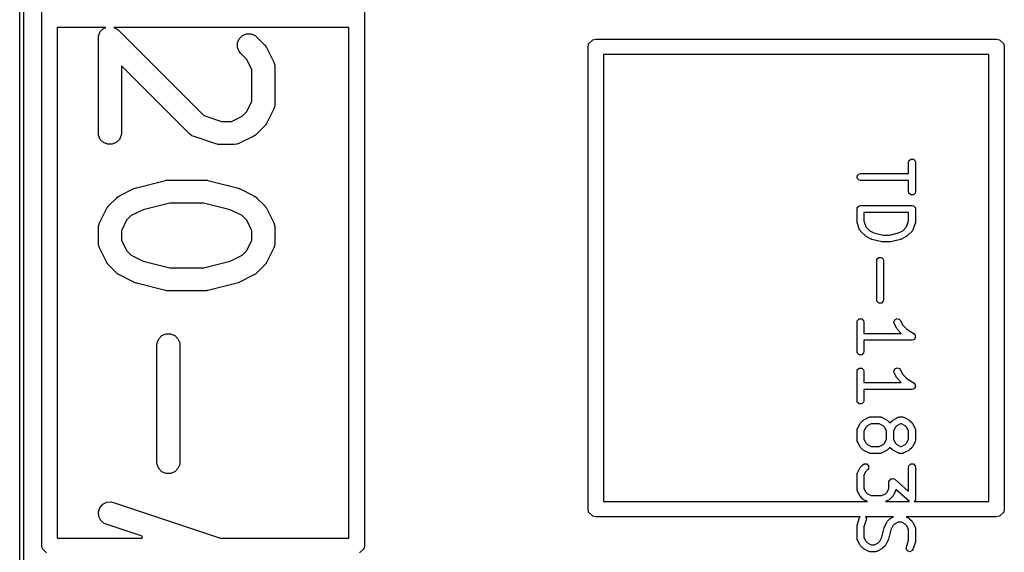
# Model space of a CAD drawing. Extents: x 95.1 to 121.9, y -82.3 to -63.1.
# Tile 2 of 35: x 97.9 to 104.3, y -79.2 to -75.7. Entities that reach past the tile are written whole.
import ezdxf

# ---------------------------------------------------------------- set-up
doc = ezdxf.new("R2010")
doc.units = 0
doc.layers.add('BLACK', color=7, linetype='CONTINUOUS')

msp = doc.modelspace()

# ---------------------------------------------------------------- linework, layer by layer
at = {"layer": 'BLACK', "linetype": 'CONTINUOUS'}
for p, q in [((97.921, -79.821), (97.921, -65.851)), ((97.9464, -65.851), (97.9464, -79.821)), ((98.065, -79.1556), (98.065, -73.9556)), ((100.165, -73.9556), (100.165, -79.1556)), ((98.481738, -75.7806), (98.165, -75.7806)), ((98.165, -75.7806), (98.165, -79.1056)), ((98.43318, -75.849267), (98.434621, -75.834635)), ((98.434621, -75.834635), (98.44582, -75.807599)), ((98.44582, -75.807599), (98.466512, -75.786907)), ((98.466512, -75.786907), (98.481738, -75.7806)), ((98.534622, -75.7806), (98.549848, -75.786907)), ((100.065, -75.7806), (98.534622, -75.7806)), ((98.549848, -75.786907), (98.561213, -75.796234)), ((98.561213, -75.796234), (99.120122, -76.355142)), ((99.350582, -75.855218), (99.371274, -75.834526)), ((99.371274, -75.834526), (99.398311, -75.823327)), ((99.398311, -75.823327), (99.427573, -75.823327)), ((99.427573, -75.823327), (99.45461, -75.834526)), ((99.45461, -75.834526), (99.465975, -75.843853)), ((100.065, -79.1056), (100.065, -75.7806)), ((98.43318, -76.468314), (98.43318, -75.849267)), ((99.339383, -75.882255), (99.350582, -75.855218)), ((99.339383, -75.911517), (99.339383, -75.882255)), ((99.465975, -75.843853), (99.513594, -75.891472)), ((99.513594, -75.891472), (99.518312, -75.897221)), ((99.518312, -75.897221), (99.519811, -75.898521)), ((99.519811, -75.898521), (99.521232, -75.90078)), ((99.521232, -75.90078), (99.522921, -75.902837)), ((101.6216, -75.907), (101.625406, -75.887866)), ((101.625406, -75.887866), (101.652466, -75.860806)), ((101.652466, -75.860806), (101.6716, -75.857)), ((101.6716, -75.857), (104.2816, -75.857)), ((104.2816, -75.857), (104.300734, -75.860806)), ((104.300734, -75.860806), (104.327794, -75.887866)), ((104.327794, -75.887866), (104.3316, -75.907)), ((99.350582, -75.938554), (99.339383, -75.911517)), ((99.359909, -75.949919), (99.350582, -75.938554)), ((99.398922, -75.988932), (99.359909, -75.949919)), ((99.522921, -75.902837), (99.523678, -75.904664)), ((99.523678, -75.904664), (99.527643, -75.910964)), ((99.527643, -75.910964), (99.575262, -76.006202)), ((101.6216, -78.917), (101.6216, -75.907)), ((101.7216, -75.957), (101.7216, -78.867)), ((104.2316, -75.957), (101.7216, -75.957)), ((104.2316, -78.867), (104.2316, -75.957)), ((104.3316, -75.907), (104.3316, -78.917)), ((99.43318, -76.057448), (99.398922, -75.988932)), ((99.575262, -76.006202), (99.580517, -76.019933)), ((99.580517, -76.019933), (99.580708, -76.022622)), ((99.580708, -76.022622), (99.581739, -76.025111)), ((99.581739, -76.025111), (99.58318, -76.039743)), ((99.026576, -76.473728), (98.58318, -76.030332)), ((98.58318, -76.030332), (98.58318, -76.468314)), ((99.43318, -76.260133), (99.43318, -76.057448)), ((99.58318, -76.039743), (99.58318, -76.277838)), ((99.398922, -76.328649), (99.43318, -76.260133)), ((99.58318, -76.277838), (99.581739, -76.29247)), ((99.368515, -76.359056), (99.398922, -76.328649)), ((99.575262, -76.311379), (99.527643, -76.406617)), ((99.580517, -76.297648), (99.575262, -76.311379)), ((99.580708, -76.294958), (99.580517, -76.297648)), ((99.581739, -76.29247), (99.580708, -76.294958)), ((99.120122, -76.355142), (99.234636, -76.393314)), ((99.234636, -76.393314), (99.299999, -76.393314)), ((99.299999, -76.393314), (99.368515, -76.359056)), ((99.523678, -76.412916), (99.522921, -76.414744)), ((99.527643, -76.406617), (99.523678, -76.412916)), ((98.434621, -76.482946), (98.43318, -76.468314)), ((98.58318, -76.468314), (98.581739, -76.482946)), ((99.037941, -76.483056), (99.026576, -76.473728)), ((99.460225, -76.478446), (99.458926, -76.479945)), ((99.465975, -76.473728), (99.460225, -76.478446)), ((99.513594, -76.426109), (99.465975, -76.473728)), ((99.518312, -76.420359), (99.513594, -76.426109)), ((99.519811, -76.41906), (99.518312, -76.420359)), ((99.521232, -76.4168), (99.519811, -76.41906)), ((99.522921, -76.414744), (99.521232, -76.4168)), ((98.44582, -76.509982), (98.434621, -76.482946)), ((98.466512, -76.530674), (98.44582, -76.509982)), ((98.493548, -76.541873), (98.466512, -76.530674)), ((98.522812, -76.541873), (98.493548, -76.541873)), ((98.549848, -76.530674), (98.522812, -76.541873)), ((98.57054, -76.509982), (98.549848, -76.530674)), ((98.581739, -76.482946), (98.57054, -76.509982)), ((99.040431, -76.484087), (99.037941, -76.483056)), ((99.042466, -76.485852), (99.040431, -76.484087)), ((99.055892, -76.491846), (99.042466, -76.485852)), ((99.198748, -76.539465), (99.055892, -76.491846)), ((99.206003, -76.541114), (99.198748, -76.539465)), ((99.207834, -76.541873), (99.206003, -76.541114)), ((99.210487, -76.542134), (99.207834, -76.541873)), ((99.213085, -76.542725), (99.210487, -76.542134)), ((99.332336, -76.541873), (99.317704, -76.543314)), ((99.334825, -76.540841), (99.332336, -76.541873)), ((99.337513, -76.540651), (99.334825, -76.540841)), ((99.351245, -76.535396), (99.337513, -76.540651)), ((99.446483, -76.487777), (99.351245, -76.535396)), ((99.452782, -76.483812), (99.446483, -76.487777)), ((99.45461, -76.483055), (99.452782, -76.483812)), ((99.456666, -76.481366), (99.45461, -76.483055)), ((99.458926, -76.479945), (99.456666, -76.481366)), ((99.215059, -76.542584), (99.213085, -76.542725)), ((99.222466, -76.543314), (99.215059, -76.542584)), ((99.317704, -76.543314), (99.222466, -76.543314)), ((103.708769, -76.658529), (103.710477, -76.649944)), ((103.708769, -76.732134), (103.708769, -76.658529)), ((103.710477, -76.649944), (103.722617, -76.637804)), ((103.722617, -76.637804), (103.739787, -76.637804)), ((103.739787, -76.637804), (103.751927, -76.649944)), ((103.751927, -76.649944), (103.753635, -76.658529)), ((103.753635, -76.658529), (103.753635, -76.850605)), ((103.374344, -76.745982), (103.386484, -76.733842)), ((103.386484, -76.733842), (103.395069, -76.732134)), ((103.395069, -76.732134), (103.708769, -76.732134)), ((98.680467, -76.824125), (98.870943, -76.776506)), ((98.870943, -76.776506), (98.873479, -76.77613)), ((98.873479, -76.77613), (98.874501, -76.775708)), ((98.874501, -76.775708), (98.880013, -76.775165)), ((98.880013, -76.775165), (98.885487, -76.774356)), ((98.885487, -76.774356), (98.886579, -76.774518)), ((98.886579, -76.774518), (98.889133, -76.774267)), ((98.889133, -76.774267), (99.127228, -76.774267)), ((99.127228, -76.774267), (99.129781, -76.774518)), ((99.129781, -76.774518), (99.130874, -76.774356)), ((99.130874, -76.774356), (99.136347, -76.775165)), ((99.136347, -76.775165), (99.14186, -76.775708)), ((99.14186, -76.775708), (99.142881, -76.77613)), ((99.142881, -76.77613), (99.145418, -76.776506)), ((99.145418, -76.776506), (99.335894, -76.824125)), ((103.374344, -76.763152), (103.374344, -76.745982)), ((103.386484, -76.775292), (103.374344, -76.763152)), ((103.395069, -76.777), (103.386484, -76.775292)), ((103.708769, -76.777), (103.395069, -76.777)), ((103.708769, -76.850605), (103.708769, -76.777)), ((98.569878, -76.877423), (98.665116, -76.829804)), ((98.665116, -76.829804), (98.666185, -76.829394)), ((98.666185, -76.829394), (98.666621, -76.829072)), ((98.666621, -76.829072), (98.672757, -76.826879)), ((98.672757, -76.826879), (98.678847, -76.824549)), ((98.678847, -76.824549), (98.679387, -76.82451)), ((98.679387, -76.82451), (98.680467, -76.824125)), ((99.335894, -76.824125), (99.336973, -76.82451)), ((99.336973, -76.82451), (99.337513, -76.824549)), ((99.337513, -76.824549), (99.343594, -76.826876)), ((99.343594, -76.826876), (99.34974, -76.829072)), ((99.34974, -76.829072), (99.350175, -76.829394)), ((99.350175, -76.829394), (99.351245, -76.829804)), ((99.351245, -76.829804), (99.446483, -76.877423)), ((103.710477, -76.85919), (103.708769, -76.850605)), ((103.722617, -76.87133), (103.710477, -76.85919)), ((103.751927, -76.85919), (103.739787, -76.87133)), ((103.753635, -76.850605), (103.751927, -76.85919)), ((98.502767, -76.939091), (98.550386, -76.891472)), ((98.550386, -76.891472), (98.556135, -76.886753)), ((98.556135, -76.886753), (98.557435, -76.885255)), ((98.557435, -76.885255), (98.559694, -76.883833)), ((98.559694, -76.883833), (98.561751, -76.882145)), ((98.561751, -76.882145), (98.563578, -76.881387)), ((98.563578, -76.881387), (98.569878, -76.877423)), ((98.898367, -76.924267), (98.724833, -76.96765)), ((99.117994, -76.924267), (98.898367, -76.924267)), ((99.291528, -76.96765), (99.117994, -76.924267)), ((99.446483, -76.877423), (99.452782, -76.881387)), ((99.452782, -76.881387), (99.45461, -76.882145)), ((99.45461, -76.882145), (99.456666, -76.883833)), ((99.456666, -76.883833), (99.458926, -76.885255)), ((99.458926, -76.885255), (99.460225, -76.886753)), ((99.460225, -76.886753), (99.465975, -76.891472)), ((99.465975, -76.891472), (99.513594, -76.939091)), ((103.739787, -76.87133), (103.722617, -76.87133)), ((98.441098, -77.05382), (98.488718, -76.958582)), ((98.488718, -76.958582), (98.492683, -76.952283)), ((98.492683, -76.952283), (98.49344, -76.950456)), ((98.49344, -76.950456), (98.495128, -76.948398)), ((98.495128, -76.948398), (98.496551, -76.946139)), ((98.496551, -76.946139), (98.498049, -76.944839)), ((98.498049, -76.944839), (98.502767, -76.939091)), ((98.724833, -76.96765), (98.647846, -77.006144)), ((99.368515, -77.006144), (99.291528, -76.96765)), ((99.513594, -76.939091), (99.518312, -76.94484)), ((99.518312, -76.94484), (99.519811, -76.94614)), ((99.519811, -76.94614), (99.521232, -76.948399)), ((99.521232, -76.948399), (99.522921, -76.950456)), ((99.522921, -76.950456), (99.523678, -76.952283)), ((99.523678, -76.952283), (99.527643, -76.958583)), ((99.527643, -76.958583), (99.575262, -77.053821)), ((103.372636, -76.962649), (103.374344, -76.954064)), ((103.372636, -77.042681), (103.372636, -76.962649)), ((103.374344, -76.954064), (103.386484, -76.941924)), ((103.386484, -76.941924), (103.395069, -76.940216)), ((103.395069, -76.940216), (103.731202, -76.940216)), ((103.708769, -76.985082), (103.417502, -76.985082)), ((103.417502, -76.985082), (103.417502, -77.039039)), ((103.708769, -77.039041), (103.708769, -76.985082)), ((103.731202, -76.940216), (103.739787, -76.941924)), ((103.739787, -76.941924), (103.751927, -76.954064)), ((103.751927, -76.954064), (103.753635, -76.962649)), ((103.753635, -76.962649), (103.753635, -77.042681)), ((98.435843, -77.067552), (98.441098, -77.05382)), ((98.617438, -77.036551), (98.58318, -77.105068)), ((98.647846, -77.006144), (98.617438, -77.036551)), ((99.398922, -77.036551), (99.368515, -77.006144)), ((99.43318, -77.105067), (99.398922, -77.036551)), ((99.575262, -77.053821), (99.580517, -77.067552)), ((103.373337, -77.046207), (103.372636, -77.042681)), ((103.373787, -77.049775), (103.373337, -77.046207)), ((103.389794, -77.097795), (103.373787, -77.049775)), ((103.417502, -77.039039), (103.430683, -77.078582)), ((103.695588, -77.078582), (103.708769, -77.039041)), ((103.752484, -77.049775), (103.736478, -77.097794)), ((103.752933, -77.046207), (103.752484, -77.049775)), ((103.753635, -77.042681), (103.752933, -77.046207)), ((98.43318, -77.087362), (98.434621, -77.07273)), ((98.43318, -77.1826), (98.43318, -77.087362)), ((98.434621, -77.07273), (98.435651, -77.070241)), ((98.435651, -77.070241), (98.435843, -77.067552)), ((98.58318, -77.105068), (98.58318, -77.164893)), ((99.43318, -77.164895), (99.43318, -77.105067)), ((99.580517, -77.067552), (99.580708, -77.070241)), ((99.580708, -77.070241), (99.581739, -77.07273)), ((99.581739, -77.07273), (99.58318, -77.087362)), ((99.58318, -77.087362), (99.58318, -77.1826)), ((103.390351, -77.098771), (103.389794, -77.097795)), ((103.390351, -77.099284), (103.390351, -77.098771)), ((103.392345, -77.102269), (103.390351, -77.099284)), ((103.39413, -77.105399), (103.392345, -77.102269)), ((103.394589, -77.105628), (103.39413, -77.105399)), ((103.395213, -77.106562), (103.394589, -77.105628)), ((103.427226, -77.138576), (103.395213, -77.106562)), ((103.430683, -77.078582), (103.456376, -77.104275)), ((103.456376, -77.104275), (103.482931, -77.117553)), ((103.482931, -77.117553), (103.541886, -77.132292)), ((103.584384, -77.132292), (103.64334, -77.117553)), ((103.64334, -77.117553), (103.669893, -77.104276)), ((103.669893, -77.104276), (103.695588, -77.078582)), ((103.731058, -77.106563), (103.699046, -77.138576)), ((103.731682, -77.105628), (103.731058, -77.106563)), ((103.732143, -77.105398), (103.731682, -77.105628)), ((103.733927, -77.102268), (103.732143, -77.105398)), ((103.735921, -77.099284), (103.733927, -77.102268)), ((103.736478, -77.097794), (103.735921, -77.098771)), ((103.735921, -77.098771), (103.735921, -77.099284)), ((98.434621, -77.197232), (98.43318, -77.1826)), ((98.58318, -77.164893), (98.617438, -77.23341)), ((99.398922, -77.233411), (99.43318, -77.164895)), ((99.58318, -77.1826), (99.581739, -77.197232)), ((103.430216, -77.140574), (103.427226, -77.138576)), ((103.433056, -77.142778), (103.430216, -77.140574)), ((103.465069, -77.158784), (103.433056, -77.142778)), ((103.467439, -77.159432), (103.465069, -77.158784)), ((103.46966, -77.160482), (103.467439, -77.159432)), ((103.533685, -77.176488), (103.46966, -77.160482)), ((103.536428, -77.176621), (103.533685, -77.176488)), ((103.539126, -77.177158), (103.536428, -77.176621)), ((103.587145, -77.177158), (103.539126, -77.177158)), ((103.541886, -77.132292), (103.584384, -77.132292)), ((103.589842, -77.176621), (103.587145, -77.177158)), ((103.592586, -77.176488), (103.589842, -77.176621)), ((103.656611, -77.160482), (103.592586, -77.176488)), ((103.65883, -77.159433), (103.656611, -77.160482)), ((103.661203, -77.158784), (103.65883, -77.159433)), ((103.693216, -77.142777), (103.661203, -77.158784)), ((103.696052, -77.140575), (103.693216, -77.142777)), ((103.699046, -77.138576), (103.696052, -77.140575)), ((98.435651, -77.19972), (98.434621, -77.197232)), ((98.435843, -77.20241), (98.435651, -77.19972)), ((98.441098, -77.216142), (98.435843, -77.20241)), ((98.488718, -77.31138), (98.441098, -77.216142)), ((98.617438, -77.23341), (98.647846, -77.263818)), ((99.368515, -77.263818), (99.398922, -77.233411)), ((99.575262, -77.216141), (99.527643, -77.311379)), ((99.580517, -77.20241), (99.575262, -77.216141)), ((99.580708, -77.19972), (99.580517, -77.20241)), ((99.581739, -77.197232), (99.580708, -77.19972)), ((98.492683, -77.317678), (98.488718, -77.31138)), ((98.647846, -77.263818), (98.724833, -77.302311)), ((98.724833, -77.302311), (98.898367, -77.345695)), ((99.117994, -77.345695), (99.291528, -77.302311)), ((99.291528, -77.302311), (99.368515, -77.263818)), ((99.527643, -77.311379), (99.523678, -77.317678)), ((103.500687, -77.298782), (103.502395, -77.290197)), ((103.500687, -77.554884), (103.500687, -77.298782)), ((103.502395, -77.290197), (103.514535, -77.278057)), ((103.514535, -77.278057), (103.531705, -77.278057)), ((103.531705, -77.278057), (103.543845, -77.290197)), ((103.543845, -77.290197), (103.545553, -77.298782)), ((103.545553, -77.298782), (103.545553, -77.554884)), ((98.49344, -77.319506), (98.492683, -77.317678)), ((98.495128, -77.321563), (98.49344, -77.319506)), ((98.496551, -77.323823), (98.495128, -77.321563)), ((98.498049, -77.325122), (98.496551, -77.323823)), ((98.502767, -77.330871), (98.498049, -77.325122)), ((98.550386, -77.37849), (98.502767, -77.330871)), ((98.898367, -77.345695), (99.117994, -77.345695)), ((99.513594, -77.330871), (99.465975, -77.37849)), ((99.518312, -77.325121), (99.513594, -77.330871)), ((99.519811, -77.323822), (99.518312, -77.325121)), ((99.521232, -77.321562), (99.519811, -77.323822)), ((99.522921, -77.319506), (99.521232, -77.321562)), ((99.523678, -77.317678), (99.522921, -77.319506)), ((98.556135, -77.383208), (98.550386, -77.37849)), ((98.557435, -77.384707), (98.556135, -77.383208)), ((98.559694, -77.386128), (98.557435, -77.384707)), ((98.561751, -77.387817), (98.559694, -77.386128)), ((98.563578, -77.388574), (98.561751, -77.387817)), ((98.569878, -77.392539), (98.563578, -77.388574)), ((98.665116, -77.440158), (98.569878, -77.392539)), ((99.446483, -77.392539), (99.351245, -77.440158)), ((99.452782, -77.388574), (99.446483, -77.392539)), ((99.45461, -77.387817), (99.452782, -77.388574)), ((99.456666, -77.386128), (99.45461, -77.387817)), ((99.458926, -77.384707), (99.456666, -77.386128)), ((99.460225, -77.383208), (99.458926, -77.384707)), ((99.465975, -77.37849), (99.460225, -77.383208)), ((98.666185, -77.440567), (98.665116, -77.440158)), ((98.666621, -77.44089), (98.666185, -77.440567)), ((98.672757, -77.443082), (98.666621, -77.44089)), ((98.678847, -77.445413), (98.672757, -77.443082)), ((98.679387, -77.445451), (98.678847, -77.445413)), ((98.680467, -77.445837), (98.679387, -77.445451)), ((98.870943, -77.493456), (98.680467, -77.445837)), ((98.873479, -77.493831), (98.870943, -77.493456)), ((98.874501, -77.494254), (98.873479, -77.493831)), ((98.880013, -77.494796), (98.874501, -77.494254)), ((98.885487, -77.495606), (98.880013, -77.494796)), ((98.886579, -77.495443), (98.885487, -77.495606)), ((98.889133, -77.495695), (98.886579, -77.495443)), ((99.127228, -77.495695), (98.889133, -77.495695)), ((99.129781, -77.495443), (99.127228, -77.495695)), ((99.130874, -77.495606), (99.129781, -77.495443)), ((99.136347, -77.494796), (99.130874, -77.495606)), ((99.14186, -77.494254), (99.136347, -77.494796)), ((99.142881, -77.493831), (99.14186, -77.494254)), ((99.145418, -77.493456), (99.142881, -77.493831)), ((99.335894, -77.445837), (99.145418, -77.493456)), ((99.336973, -77.445451), (99.335894, -77.445837)), ((99.337513, -77.445413), (99.336973, -77.445451)), ((99.343594, -77.443085), (99.337513, -77.445413)), ((99.34974, -77.44089), (99.343594, -77.443085)), ((99.350175, -77.440567), (99.34974, -77.44089)), ((99.351245, -77.440158), (99.350175, -77.440567)), ((103.502395, -77.563469), (103.500687, -77.554884)), ((103.514535, -77.575609), (103.502395, -77.563469)), ((103.543845, -77.563469), (103.531705, -77.575609)), ((103.545553, -77.554884), (103.543845, -77.563469)), ((103.531705, -77.575609), (103.514535, -77.575609)), ((103.372636, -77.698941), (103.374344, -77.690356)), ((103.374344, -77.690356), (103.386484, -77.678216)), ((103.386484, -77.678216), (103.403654, -77.678216)), ((103.403654, -77.678216), (103.415794, -77.690356)), ((103.415794, -77.690356), (103.417502, -77.698941)), ((103.612788, -77.700531), (103.618217, -77.684244)), ((103.618217, -77.684244), (103.633574, -77.676565)), ((103.633574, -77.676565), (103.649861, -77.681994)), ((103.649861, -77.681994), (103.655229, -77.688908)), ((103.655229, -77.688908), (103.669607, -77.717664)), ((103.372636, -77.891017), (103.372636, -77.698941)), ((103.417502, -77.698941), (103.417502, -77.772546)), ((103.615099, -77.708974), (103.612788, -77.700531)), ((103.631107, -77.740987), (103.615099, -77.708974)), ((103.633306, -77.74382), (103.631107, -77.740987)), ((103.635308, -77.746817), (103.633306, -77.74382)), ((103.661038, -77.772546), (103.635308, -77.746817)), ((103.669607, -77.717664), (103.697475, -77.745533)), ((103.697475, -77.745533), (103.743646, -77.776314)), ((98.815574, -77.834635), (98.826773, -77.807599)), ((98.826773, -77.807599), (98.847465, -77.786907)), ((98.847465, -77.786907), (98.874501, -77.775708)), ((98.874501, -77.775708), (98.903765, -77.775708)), ((98.903765, -77.775708), (98.930801, -77.786907)), ((98.930801, -77.786907), (98.951493, -77.807599)), ((98.951493, -77.807599), (98.962692, -77.834635)), ((103.417502, -77.772546), (103.661038, -77.772546)), ((103.731202, -77.817412), (103.417502, -77.817412)), ((103.417502, -77.817412), (103.417502, -77.891017)), ((103.739787, -77.815704), (103.731202, -77.817412)), ((103.74142, -77.81407), (103.739787, -77.815704)), ((103.743684, -77.813618), (103.74142, -77.81407)), ((103.743646, -77.776314), (103.749842, -77.782497)), ((103.747306, -77.808185), (103.743684, -77.813618)), ((103.751927, -77.803564), (103.747306, -77.808185)), ((103.749842, -77.782497), (103.750294, -77.784761)), ((103.750294, -77.784761), (103.751927, -77.786394)), ((103.751927, -77.786394), (103.751927, -77.792925)), ((103.751927, -77.792925), (103.753208, -77.799332)), ((103.753208, -77.799332), (103.751927, -77.801253)), ((103.751927, -77.801253), (103.751927, -77.803564)), ((98.814133, -77.849267), (98.815574, -77.834635)), ((98.814133, -78.611172), (98.814133, -77.849267)), ((98.962692, -77.834635), (98.964133, -77.849267)), ((98.964133, -77.849267), (98.964133, -78.611172)), ((103.374344, -77.899602), (103.372636, -77.891017)), ((103.386484, -77.911742), (103.374344, -77.899602)), ((103.403654, -77.911742), (103.386484, -77.911742)), ((103.415794, -77.899602), (103.403654, -77.911742)), ((103.417502, -77.891017), (103.415794, -77.899602)), ((103.372636, -78.019068), (103.374344, -78.010483)), ((103.374344, -78.010483), (103.386484, -77.998343)), ((103.386484, -77.998343), (103.403654, -77.998343)), ((103.403654, -77.998343), (103.415794, -78.010483)), ((103.415794, -78.010483), (103.417502, -78.019068)), ((103.612788, -78.020658), (103.618217, -78.004371)), ((103.618217, -78.004371), (103.633574, -77.996692)), ((103.633574, -77.996692), (103.649861, -78.002121)), ((103.649861, -78.002121), (103.655229, -78.009035)), ((103.655229, -78.009035), (103.669607, -78.037791)), ((103.372636, -78.211144), (103.372636, -78.019068)), ((103.417502, -78.019068), (103.417502, -78.092673)), ((103.615099, -78.029101), (103.612788, -78.020658)), ((103.631107, -78.061114), (103.615099, -78.029101)), ((103.633306, -78.063947), (103.631107, -78.061114)), ((103.635308, -78.066944), (103.633306, -78.063947)), ((103.661038, -78.092673), (103.635308, -78.066944)), ((103.669607, -78.037791), (103.697475, -78.06566)), ((103.697475, -78.06566), (103.743646, -78.096441)), ((103.417502, -78.092673), (103.661038, -78.092673)), ((103.731202, -78.137539), (103.417502, -78.137539)), ((103.417502, -78.137539), (103.417502, -78.211144)), ((103.739787, -78.135831), (103.731202, -78.137539)), ((103.74142, -78.134197), (103.739787, -78.135831)), ((103.743684, -78.133745), (103.74142, -78.134197)), ((103.743646, -78.096441), (103.749842, -78.102624)), ((103.747306, -78.128312), (103.743684, -78.133745)), ((103.751927, -78.123691), (103.747306, -78.128312)), ((103.749842, -78.102624), (103.750294, -78.104888)), ((103.750294, -78.104888), (103.751927, -78.106521)), ((103.751927, -78.106521), (103.751927, -78.113052)), ((103.751927, -78.113052), (103.753208, -78.119459)), ((103.753208, -78.119459), (103.751927, -78.12138)), ((103.751927, -78.12138), (103.751927, -78.123691)), ((103.374344, -78.219729), (103.372636, -78.211144)), ((103.386484, -78.231869), (103.374344, -78.219729)), ((103.403654, -78.231869), (103.386484, -78.231869)), ((103.415794, -78.219729), (103.403654, -78.231869)), ((103.417502, -78.211144), (103.415794, -78.219729)), ((103.411219, -78.339339), (103.414207, -78.337341)), ((103.414207, -78.337341), (103.41705, -78.335136)), ((103.41705, -78.335136), (103.449063, -78.31913)), ((103.449063, -78.31913), (103.450146, -78.318833)), ((103.450146, -78.318833), (103.45051, -78.31847)), ((103.45051, -78.31847), (103.454037, -78.317768)), ((103.454037, -78.317768), (103.457505, -78.316819)), ((103.457505, -78.316819), (103.457992, -78.316981)), ((103.457992, -78.316981), (103.459095, -78.316762)), ((103.459095, -78.316762), (103.52312, -78.316762)), ((103.52312, -78.316762), (103.524222, -78.316981)), ((103.524222, -78.316981), (103.52471, -78.316819)), ((103.52471, -78.316819), (103.528177, -78.317768)), ((103.528177, -78.317768), (103.531705, -78.31847)), ((103.531705, -78.31847), (103.532068, -78.318833)), ((103.532068, -78.318833), (103.533152, -78.31913)), ((103.533152, -78.31913), (103.565165, -78.335136)), ((103.565165, -78.335136), (103.568007, -78.337341)), ((103.568007, -78.337341), (103.570996, -78.339339)), ((103.603295, -78.339339), (103.606283, -78.337341)), ((103.606283, -78.337341), (103.609126, -78.335136)), ((103.609126, -78.335136), (103.641139, -78.31913)), ((103.641139, -78.31913), (103.642222, -78.318833)), ((103.642222, -78.318833), (103.642586, -78.31847)), ((103.642586, -78.31847), (103.646113, -78.317768)), ((103.646113, -78.317768), (103.649581, -78.316819)), ((103.649581, -78.316819), (103.650068, -78.316981)), ((103.650068, -78.316981), (103.651171, -78.316762)), ((103.651171, -78.316762), (103.667177, -78.316762)), ((103.667177, -78.316762), (103.668279, -78.316981)), ((103.668279, -78.316981), (103.668767, -78.316819)), ((103.668767, -78.316819), (103.672234, -78.317768)), ((103.672234, -78.317768), (103.675762, -78.31847)), ((103.675762, -78.31847), (103.676125, -78.318833)), ((103.676125, -78.318833), (103.677209, -78.31913)), ((103.677209, -78.31913), (103.709222, -78.335136)), ((103.709222, -78.335136), (103.712064, -78.337341)), ((103.712064, -78.337341), (103.715053, -78.339339)), ((103.372693, -78.40163), (103.373641, -78.398166)), ((103.372855, -78.402117), (103.372693, -78.40163)), ((103.373641, -78.398166), (103.374344, -78.394635)), ((103.374344, -78.394635), (103.374708, -78.39427)), ((103.374708, -78.39427), (103.375005, -78.393187)), ((103.375005, -78.393187), (103.391012, -78.361175)), ((103.391012, -78.361175), (103.393213, -78.358338)), ((103.393213, -78.358338), (103.395213, -78.355346)), ((103.395213, -78.355346), (103.411219, -78.339339)), ((103.429511, -78.384496), (103.417502, -78.408515)), ((103.44037, -78.373637), (103.429511, -78.384496)), ((103.464391, -78.361628), (103.44037, -78.373637)), ((103.517824, -78.361628), (103.464391, -78.361628)), ((103.541844, -78.373637), (103.517824, -78.361628)), ((103.552701, -78.384495), (103.541844, -78.373637)), ((103.564712, -78.408515), (103.552701, -78.384495)), ((103.570996, -78.339339), (103.587002, -78.355346)), ((103.587002, -78.355346), (103.587145, -78.35556)), ((103.587145, -78.35556), (103.587289, -78.355346)), ((103.587289, -78.355346), (103.603295, -78.339339)), ((103.621587, -78.384496), (103.609578, -78.408515)), ((103.632446, -78.373637), (103.621587, -78.384496)), ((103.656467, -78.361628), (103.632446, -78.373637)), ((103.661881, -78.361628), (103.656467, -78.361628)), ((103.685901, -78.373637), (103.661881, -78.361628)), ((103.696758, -78.384495), (103.685901, -78.373637)), ((103.708769, -78.408515), (103.696758, -78.384495)), ((103.715053, -78.339339), (103.731059, -78.355346)), ((103.731059, -78.355346), (103.733055, -78.358334)), ((103.733055, -78.358334), (103.735261, -78.361176)), ((103.735261, -78.361176), (103.751267, -78.393188)), ((103.751267, -78.393188), (103.751563, -78.394271)), ((103.751563, -78.394271), (103.751927, -78.394635)), ((103.751927, -78.394635), (103.752627, -78.398157)), ((103.752627, -78.398157), (103.753579, -78.401631)), ((103.753579, -78.401631), (103.753416, -78.402119)), ((103.372636, -78.40322), (103.372855, -78.402117)), ((103.372636, -78.467246), (103.372636, -78.40322)), ((103.417502, -78.408515), (103.417502, -78.46195)), ((103.417502, -78.46195), (103.429511, -78.485969)), ((103.552701, -78.48597), (103.564712, -78.46195)), ((103.564712, -78.46195), (103.564712, -78.408515)), ((103.609578, -78.408515), (103.609578, -78.46195)), ((103.609578, -78.46195), (103.621587, -78.485969)), ((103.696758, -78.48597), (103.708769, -78.46195)), ((103.708769, -78.46195), (103.708769, -78.408515)), ((103.753416, -78.402119), (103.753635, -78.40322)), ((103.753635, -78.40322), (103.753635, -78.467246)), ((103.372855, -78.468348), (103.372636, -78.467246)), ((103.372693, -78.468836), (103.372855, -78.468348)), ((103.373641, -78.472299), (103.372693, -78.468836)), ((103.374344, -78.475831), (103.373641, -78.472299)), ((103.374708, -78.476195), (103.374344, -78.475831)), ((103.375005, -78.477279), (103.374708, -78.476195)), ((103.391012, -78.509291), (103.375005, -78.477279)), ((103.393213, -78.512127), (103.391012, -78.509291)), ((103.395213, -78.51512), (103.393213, -78.512127)), ((103.411219, -78.531127), (103.395213, -78.51512)), ((103.429511, -78.485969), (103.44037, -78.496828)), ((103.44037, -78.496828), (103.464391, -78.508838)), ((103.464391, -78.508838), (103.517824, -78.508838)), ((103.517824, -78.508838), (103.541844, -78.496828)), ((103.541844, -78.496828), (103.552701, -78.48597)), ((103.587002, -78.51512), (103.570996, -78.531127)), ((103.587145, -78.514905), (103.587002, -78.51512)), ((103.587289, -78.51512), (103.587145, -78.514905)), ((103.603295, -78.531127), (103.587289, -78.51512)), ((103.621587, -78.485969), (103.632446, -78.496828)), ((103.632446, -78.496828), (103.656467, -78.508838)), ((103.656467, -78.508838), (103.661881, -78.508838)), ((103.661881, -78.508838), (103.685901, -78.496828)), ((103.685901, -78.496828), (103.696758, -78.48597)), ((103.731059, -78.51512), (103.715053, -78.531127)), ((103.733055, -78.512131), (103.731059, -78.51512)), ((103.735261, -78.50929), (103.733055, -78.512131)), ((103.751267, -78.477278), (103.735261, -78.50929)), ((103.751563, -78.476194), (103.751267, -78.477278)), ((103.751927, -78.475831), (103.751563, -78.476194)), ((103.752627, -78.472308), (103.751927, -78.475831)), ((103.753579, -78.468835), (103.752627, -78.472308)), ((103.753635, -78.467246), (103.753416, -78.468346)), ((103.753416, -78.468346), (103.753579, -78.468835)), ((103.414207, -78.533124), (103.411219, -78.531127)), ((103.41705, -78.53533), (103.414207, -78.533124)), ((103.449063, -78.551336), (103.41705, -78.53533)), ((103.450146, -78.551632), (103.449063, -78.551336)), ((103.45051, -78.551996), (103.450146, -78.551632)), ((103.454037, -78.552697), (103.45051, -78.551996)), ((103.457505, -78.553647), (103.454037, -78.552697)), ((103.457992, -78.553484), (103.457505, -78.553647)), ((103.459095, -78.553704), (103.457992, -78.553484)), ((103.52312, -78.553704), (103.459095, -78.553704)), ((103.524222, -78.553484), (103.52312, -78.553704)), ((103.52471, -78.553647), (103.524222, -78.553484)), ((103.528177, -78.552697), (103.52471, -78.553647)), ((103.531705, -78.551996), (103.528177, -78.552697)), ((103.532068, -78.551632), (103.531705, -78.551996)), ((103.533152, -78.551336), (103.532068, -78.551632)), ((103.565165, -78.53533), (103.533152, -78.551336)), ((103.568007, -78.533124), (103.565165, -78.53533)), ((103.570996, -78.531127), (103.568007, -78.533124)), ((103.606283, -78.533124), (103.603295, -78.531127)), ((103.609126, -78.53533), (103.606283, -78.533124)), ((103.641139, -78.551336), (103.609126, -78.53533)), ((103.642222, -78.551632), (103.641139, -78.551336)), ((103.642586, -78.551996), (103.642222, -78.551632)), ((103.646113, -78.552697), (103.642586, -78.551996)), ((103.649581, -78.553647), (103.646113, -78.552697)), ((103.650068, -78.553484), (103.649581, -78.553647)), ((103.651171, -78.553704), (103.650068, -78.553484)), ((103.667177, -78.553704), (103.651171, -78.553704)), ((103.668279, -78.553484), (103.667177, -78.553704)), ((103.668767, -78.553647), (103.668279, -78.553484)), ((103.672234, -78.552697), (103.668767, -78.553647)), ((103.675762, -78.551996), (103.672234, -78.552697)), ((103.676125, -78.551632), (103.675762, -78.551996)), ((103.677209, -78.551336), (103.676125, -78.551632)), ((103.709222, -78.53533), (103.677209, -78.551336)), ((103.712064, -78.533124), (103.709222, -78.53533)), ((103.715053, -78.531127), (103.712064, -78.533124)), ((98.815574, -78.625804), (98.814133, -78.611172)), ((98.826773, -78.65284), (98.815574, -78.625804)), ((98.847465, -78.673532), (98.826773, -78.65284)), ((98.951493, -78.65284), (98.930801, -78.673532)), ((98.962692, -78.625804), (98.951493, -78.65284)), ((98.964133, -78.611172), (98.962692, -78.625804)), ((103.375004, -78.681302), (103.391012, -78.649289)), ((103.391012, -78.649289), (103.393211, -78.646455)), ((103.393211, -78.646455), (103.395213, -78.643459)), ((103.395213, -78.643459), (103.41122, -78.627453)), ((103.41122, -78.627453), (103.418498, -78.622591)), ((103.418498, -78.622591), (103.435666, -78.622591)), ((103.435666, -78.622591), (103.447807, -78.634732)), ((103.447807, -78.6519), (103.442945, -78.659178)), ((103.447807, -78.634732), (103.447807, -78.6519)), ((103.708769, -78.643316), (103.710477, -78.634731)), ((103.708769, -78.801961), (103.708769, -78.643316)), ((103.710477, -78.634731), (103.722617, -78.622591)), ((103.722617, -78.622591), (103.739787, -78.622591)), ((103.739787, -78.622591), (103.751927, -78.634731)), ((103.751927, -78.634731), (103.753635, -78.643316)), ((103.753635, -78.643316), (103.753635, -78.851398)), ((98.874501, -78.684731), (98.847465, -78.673532)), ((98.903765, -78.684731), (98.874501, -78.684731)), ((98.930801, -78.673532), (98.903765, -78.684731)), ((103.372636, -78.691335), (103.372855, -78.690232)), ((103.372636, -78.787373), (103.372636, -78.691335)), ((103.372693, -78.689745), (103.373642, -78.686276)), ((103.372855, -78.690232), (103.372693, -78.689745)), ((103.373642, -78.686276), (103.374344, -78.68275)), ((103.374344, -78.68275), (103.374707, -78.682386)), ((103.374707, -78.682386), (103.375004, -78.681302)), ((103.429512, -78.672611), (103.417502, -78.696632)), ((103.417502, -78.696632), (103.417502, -78.782077)), ((103.442945, -78.659178), (103.429512, -78.672611)), ((103.588013, -78.725182), (103.593208, -78.719246)), ((103.593208, -78.719246), (103.594002, -78.719193)), ((103.594002, -78.719193), (103.594567, -78.718629)), ((103.594567, -78.718629), (103.602464, -78.718629)), ((103.602464, -78.718629), (103.610339, -78.718104)), ((103.610339, -78.718104), (103.611251, -78.718629)), ((103.611251, -78.718629), (103.611737, -78.718629)), ((103.611737, -78.718629), (103.612396, -78.719288)), ((103.612396, -78.719288), (103.617924, -78.722471)), ((103.417502, -78.782077), (103.429511, -78.806096)), ((103.568709, -78.806096), (103.580719, -78.782077)), ((103.580719, -78.739354), (103.581963, -78.733096)), ((103.580719, -78.782077), (103.580719, -78.739354)), ((103.581902, -78.732167), (103.582221, -78.731801)), ((103.581963, -78.733096), (103.581902, -78.732167)), ((103.582221, -78.731801), (103.582427, -78.730769)), ((103.582427, -78.730769), (103.588013, -78.725182)), ((103.617924, -78.722471), (103.708769, -78.801961)), ((103.372855, -78.788475), (103.372636, -78.787373)), ((103.372693, -78.788963), (103.372855, -78.788475)), ((103.373641, -78.792426), (103.372693, -78.788963)), ((103.374344, -78.795958), (103.373641, -78.792426)), ((103.374708, -78.796322), (103.374344, -78.795958)), ((103.375005, -78.797406), (103.374708, -78.796322)), ((103.391012, -78.829418), (103.375005, -78.797406)), ((103.393213, -78.832254), (103.391012, -78.829418)), ((103.395213, -78.835247), (103.393213, -78.832254)), ((103.411219, -78.851254), (103.395213, -78.835247)), ((103.429511, -78.806096), (103.44037, -78.816955)), ((103.44037, -78.816955), (103.464391, -78.828965)), ((103.464391, -78.828965), (103.53383, -78.828965)), ((103.53383, -78.828965), (103.55785, -78.816955)), ((103.55785, -78.816955), (103.568709, -78.806096)), ((103.603008, -78.835247), (103.587002, -78.851254)), ((103.605005, -78.832256), (103.603008, -78.835247)), ((103.607209, -78.829418), (103.605005, -78.832256)), ((103.623216, -78.797406), (103.607209, -78.829418)), ((103.623512, -78.796322), (103.623216, -78.797406)), ((103.623877, -78.795958), (103.623512, -78.796322)), ((103.624579, -78.792426), (103.623877, -78.795958)), ((103.625528, -78.788963), (103.624579, -78.792426)), ((103.714966, -78.867), (103.625423, -78.78865)), ((103.625423, -78.78865), (103.625528, -78.788963)), ((98.433769, -78.935125), (98.443023, -78.907362)), ((98.443023, -78.907362), (98.462197, -78.885255)), ((98.462197, -78.885255), (98.48837, -78.872169)), ((98.48837, -78.872169), (98.51756, -78.870094)), ((98.51756, -78.870094), (98.531897, -78.873354)), ((98.531897, -78.873354), (99.228636, -79.1056)), ((101.7216, -78.867), (103.440137, -78.867)), ((103.414207, -78.853251), (103.411219, -78.851254)), ((103.41705, -78.855457), (103.414207, -78.853251)), ((103.440137, -78.867), (103.41705, -78.855457)), ((103.581171, -78.855457), (103.558084, -78.867)), ((103.558084, -78.867), (103.714966, -78.867)), ((103.584013, -78.853251), (103.581171, -78.855457)), ((103.587002, -78.851254), (103.584013, -78.853251)), ((103.74634, -78.865569), (103.745088, -78.867)), ((103.745088, -78.867), (104.2316, -78.867)), ((103.751927, -78.859983), (103.74634, -78.865569)), ((103.752132, -78.85895), (103.751927, -78.859983)), ((103.752452, -78.858585), (103.752132, -78.85895)), ((103.753635, -78.851398), (103.75239, -78.857655)), ((103.75239, -78.857655), (103.752452, -78.858585)), ((98.435844, -78.964315), (98.433769, -78.935125)), ((98.44893, -78.990488), (98.435844, -78.964315)), ((101.625406, -78.936134), (101.6216, -78.917)), ((101.652466, -78.963194), (101.625406, -78.936134)), ((101.6716, -78.967), (101.652466, -78.963194)), ((103.392847, -78.967), (101.6716, -78.967)), ((103.373787, -79.020374), (103.389794, -78.972354)), ((103.389794, -78.972354), (103.392847, -78.967)), ((103.428024, -78.967), (103.433452, -78.977858)), ((103.6099, -78.967), (103.428024, -78.967)), ((103.433452, -78.977858), (103.432358, -78.986543)), ((103.587289, -78.979593), (103.590277, -78.977595)), ((103.590277, -78.977595), (103.59312, -78.97539)), ((103.59312, -78.97539), (103.6099, -78.967)), ((104.2816, -78.967), (103.692441, -78.967)), ((103.692441, -78.967), (103.709222, -78.97539)), ((103.709222, -78.97539), (103.712064, -78.977595)), ((103.712064, -78.977595), (103.715053, -78.979593)), ((104.300734, -78.963194), (104.2816, -78.967)), ((104.327794, -78.936134), (104.300734, -78.963194)), ((104.3316, -78.917), (104.327794, -78.936134)), ((98.471037, -79.009662), (98.44893, -78.990488)), ((98.484463, -79.015656), (98.471037, -79.009662)), ((98.718895, -79.093799), (98.484463, -79.015656)), ((103.372636, -79.027468), (103.373337, -79.023941)), ((103.372636, -79.1075), (103.372636, -79.027468)), ((103.373337, -79.023941), (103.373787, -79.020374)), ((103.432358, -78.986543), (103.417502, -79.031109)), ((103.417502, -79.031109), (103.417502, -79.102204)), ((103.533967, -79.09967), (103.549376, -79.038034)), ((103.549376, -79.038034), (103.550424, -79.035814)), ((103.550424, -79.035814), (103.551074, -79.033442)), ((103.551074, -79.033442), (103.567081, -79.001429)), ((103.567081, -79.001429), (103.569282, -78.998592)), ((103.569282, -78.998592), (103.571282, -78.995599)), ((103.571282, -78.995599), (103.587289, -78.979593)), ((103.605581, -79.024751), (103.592304, -79.051304)), ((103.61644, -79.013891), (103.605581, -79.024751)), ((103.640459, -79.001882), (103.61644, -79.013891)), ((103.661881, -79.001882), (103.640459, -79.001882)), ((103.685901, -79.013891), (103.661881, -79.001882)), ((103.696758, -79.024749), (103.685901, -79.013891)), ((103.708769, -79.048769), (103.696758, -79.024749)), ((103.715053, -78.979593), (103.731059, -78.9956)), ((103.731059, -78.9956), (103.733055, -78.998588)), ((103.733055, -78.998588), (103.735261, -79.00143)), ((103.735261, -79.00143), (103.751267, -79.033442)), ((103.751267, -79.033442), (103.751563, -79.034525)), ((103.751563, -79.034525), (103.751927, -79.034889)), ((103.751927, -79.034889), (103.752627, -79.038411)), ((103.752627, -79.038411), (103.753579, -79.041885)), ((103.753579, -79.041885), (103.753416, -79.042373)), ((103.753416, -79.042373), (103.753635, -79.043474)), ((98.165, -79.1056), (98.718895, -79.1056)), ((98.718895, -79.1056), (98.718895, -79.093799)), ((99.228636, -79.1056), (100.065, -79.1056)), ((103.417502, -79.102204), (103.429511, -79.126223)), ((103.52069, -79.126223), (103.533967, -79.09967)), ((103.592304, -79.051304), (103.576896, -79.112941)), ((103.708769, -79.119866), (103.708769, -79.048769)), ((103.753635, -79.043474), (103.753635, -79.123506)), ((98.068806, -79.174734), (98.065, -79.1556)), ((100.165, -79.1556), (100.161194, -79.174734)), ((103.372855, -79.108602), (103.372636, -79.1075)), ((103.372693, -79.10909), (103.372855, -79.108602)), ((103.373641, -79.112553), (103.372693, -79.10909)), ((103.374344, -79.116085), (103.373641, -79.112553)), ((103.374708, -79.116449), (103.374344, -79.116085)), ((103.375005, -79.117533), (103.374708, -79.116449)), ((103.391012, -79.149545), (103.375005, -79.117533)), ((103.393213, -79.152381), (103.391012, -79.149545)), ((103.395213, -79.155374), (103.393213, -79.152381)), ((103.411219, -79.171381), (103.395213, -79.155374)), ((103.429511, -79.126223), (103.44037, -79.137082)), ((103.44037, -79.137082), (103.464391, -79.149092)), ((103.464391, -79.149092), (103.485811, -79.149092)), ((103.485811, -79.149092), (103.509831, -79.137082)), ((103.509831, -79.137082), (103.52069, -79.126223)), ((103.554989, -79.155374), (103.538983, -79.171381)), ((103.556986, -79.152383), (103.554989, -79.155374)), ((103.55919, -79.149545), (103.556986, -79.152383)), ((103.575197, -79.117533), (103.55919, -79.149545)), ((103.575845, -79.115164), (103.575197, -79.117533)), ((103.576896, -79.112941), (103.575845, -79.115164)), ((103.69282, -79.173116), (103.693914, -79.164431)), ((103.693914, -79.164431), (103.708769, -79.119866)), ((103.752484, -79.1306), (103.736478, -79.178619)), ((103.752933, -79.127032), (103.752484, -79.1306)), ((103.753635, -79.123506), (103.752933, -79.127032)), ((98.095866, -79.201794), (98.068806, -79.174734)), ((100.161194, -79.174734), (100.134134, -79.201794)), ((103.414207, -79.173378), (103.411219, -79.171381)), ((103.41705, -79.175584), (103.414207, -79.173378)), ((103.449063, -79.19159), (103.41705, -79.175584)), ((103.450146, -79.191886), (103.449063, -79.19159)), ((103.45051, -79.19225), (103.450146, -79.191886)), ((103.454037, -79.192951), (103.45051, -79.19225)), ((103.457505, -79.193901), (103.454037, -79.192951)), ((103.457992, -79.193738), (103.457505, -79.193901)), ((103.459095, -79.193958), (103.457992, -79.193738)), ((103.491107, -79.193958), (103.459095, -79.193958)), ((103.492209, -79.193738), (103.491107, -79.193958)), ((103.492697, -79.193901), (103.492209, -79.193738)), ((103.496164, -79.192951), (103.492697, -79.193901)), ((103.499692, -79.19225), (103.496164, -79.192951)), ((103.500055, -79.191886), (103.499692, -79.19225)), ((103.501139, -79.19159), (103.500055, -79.191886)), ((103.533152, -79.175584), (103.501139, -79.19159)), ((103.535994, -79.173378), (103.533152, -79.175584)), ((103.538983, -79.171381), (103.535994, -79.173378)), ((103.700498, -79.188472), (103.69282, -79.173116)), ((103.716787, -79.193901), (103.700498, -79.188472)), ((103.732143, -79.186223), (103.716787, -79.193901)), ((103.736478, -79.178619), (103.732143, -79.186223))]:
    msp.add_line(p, q, dxfattribs=at)

doc.saveas('drawing.dxf')
